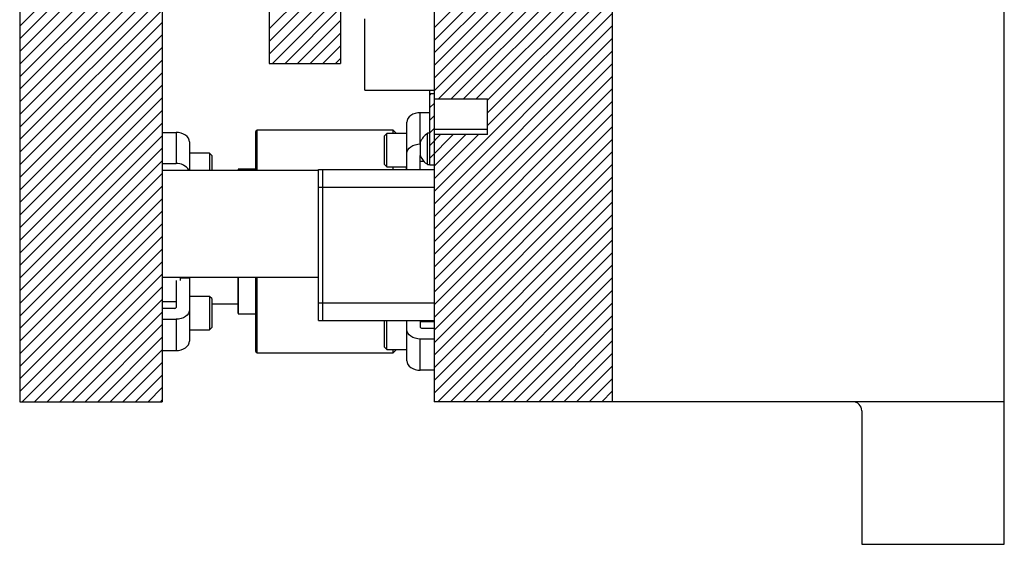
# Model space of a CAD drawing. Header units: inches. Extents: x 1694 to 2505, y -239 to -56.
# Tile 92 of 179: x 1796.72 to 1810.53, y -168.6 to -161.24. Entities that reach past the tile are written whole.
import ezdxf

# ---------------------------------------------------------------- set-up
doc = ezdxf.new("R2010")
doc.units = ezdxf.units.IN
doc.header["$LTSCALE"] = 0.5
doc.header["$MEASUREMENT"] = 0
doc.layers.add('SID-M-F', color=202, linetype='Continuous')
doc.layers.add('SID-M-S', color=105, linetype='Continuous')

msp = doc.modelspace()

# ---------------------------------------------------------------- linework, layer by layer
at = {"layer": 'SID-M-F', "linetype": 'Continuous'}
for p, q in [((1802.52877, -161.34973), (1805.02877, -158.84973)), ((1802.52877, -161.5265), (1805.02877, -159.0265)), ((1802.52877, -161.70328), (1805.02877, -159.20328)), ((1802.52877, -161.88006), (1805.02877, -159.38006)), ((1802.52877, -162.05683), (1805.02877, -159.55683)), ((1802.52877, -162.23361), (1805.02877, -159.73361)), ((1802.59007, -162.3491), (1805.02877, -159.91039)), ((1802.76684, -162.3491), (1805.02877, -160.08716)), ((1802.94362, -162.3491), (1805.02877, -160.26394)), ((1803.1204, -162.3491), (1805.02877, -160.44072)), ((1796.71578, -161.32909), (1797.46499, -160.57988)), ((1796.71578, -161.50587), (1797.61944, -160.60221)), ((1796.71578, -161.68264), (1797.79621, -160.60221)), ((1796.71578, -161.85942), (1797.97299, -160.60221)), ((1796.71578, -162.0362), (1798.14977, -160.60221)), ((1796.71578, -162.21297), (1798.32654, -160.60221)), ((1796.71578, -162.38975), (1798.50332, -160.60221)), ((1796.71578, -162.56653), (1798.6801, -160.60221)), ((1796.71578, -162.7433), (1798.85687, -160.60221)), ((1796.71578, -162.92008), (1799.03365, -160.60221)), ((1796.71578, -163.09686), (1799.21043, -160.60221)), ((1800.21578, -161.36462), (1801.04121, -160.53919)), ((1800.21578, -161.5414), (1801.21578, -160.5414)), ((1803.27877, -162.36749), (1805.02877, -160.61749)), ((1800.21578, -161.71818), (1801.21578, -160.71818)), ((1800.26164, -161.8491), (1801.21578, -160.89495)), ((1803.27877, -162.54427), (1805.02877, -160.79427)), ((1803.27877, -162.72105), (1805.02877, -160.97105)), ((1800.43842, -161.8491), (1801.21578, -161.07173)), ((1802.52877, -163.64782), (1805.02877, -161.14782)), ((1796.71578, -163.27363), (1798.71578, -161.27363)), ((1800.61519, -161.8491), (1801.21578, -161.24851)), ((1802.52877, -163.8246), (1805.02877, -161.3246)), ((1796.71578, -163.45041), (1798.71578, -161.45041)), ((1800.79197, -161.8491), (1801.21578, -161.42528)), ((1800.96875, -161.8491), (1801.21578, -161.60206)), ((1802.52877, -164.00138), (1805.02877, -161.50138)), ((1796.71578, -163.62719), (1798.71578, -161.62719)), ((1802.52877, -164.17815), (1805.02877, -161.67815)), ((1796.71578, -163.80396), (1798.71578, -161.80396)), ((1801.14552, -161.8491), (1801.21578, -161.77884)), ((1802.52877, -164.35493), (1805.02877, -161.85493)), ((1796.71578, -163.98074), (1798.71578, -161.98074)), ((1796.71578, -164.15752), (1798.71578, -162.15752)), ((1802.52877, -164.53171), (1805.02877, -162.03171)), ((1802.46877, -162.29361), (1802.48829, -162.2741)), ((1802.52877, -164.70849), (1805.02877, -162.20849)), ((1796.71578, -164.33429), (1798.71578, -162.33429)), ((1802.46877, -162.47039), (1802.52877, -162.41039)), ((1802.52877, -164.88526), (1805.02877, -162.38526)), ((1796.71578, -164.51107), (1798.71578, -162.51107)), ((1802.52877, -165.06204), (1805.02877, -162.56204)), ((1796.71578, -164.68785), (1798.71578, -162.68785)), ((1802.46877, -162.64716), (1802.52877, -162.58716)), ((1802.46877, -162.82394), (1802.52877, -162.76394)), ((1802.46877, -163.00072), (1802.6204, -162.8491)), ((1802.46877, -163.17749), (1802.79717, -162.8491)), ((1802.52877, -165.23882), (1805.02877, -162.73882)), ((1802.52877, -163.29427), (1802.97395, -162.8491)), ((1802.52877, -163.47105), (1803.15073, -162.8491)), ((1796.71578, -164.86462), (1798.71578, -162.86462)), ((1802.52877, -165.41559), (1805.02877, -162.91559)), ((1796.71578, -165.0414), (1798.71578, -163.0414)), ((1802.52877, -165.59237), (1805.02877, -163.09237)), ((1796.71578, -165.21818), (1798.71578, -163.21818)), ((1802.52877, -165.76915), (1805.02877, -163.26915)), ((1796.71578, -165.39495), (1798.71578, -163.39495)), ((1802.52877, -165.94592), (1805.02877, -163.44592)), ((1796.71578, -165.57173), (1798.71578, -163.57173)), ((1802.52877, -166.1227), (1805.02877, -163.6227)), ((1796.71578, -165.74851), (1798.71578, -163.74851)), ((1802.52877, -166.29948), (1805.02877, -163.79948)), ((1796.71578, -165.92528), (1798.71578, -163.92528)), ((1802.52877, -166.47625), (1805.02877, -163.97625)), ((1796.71578, -166.10206), (1798.71578, -164.10206)), ((1802.58271, -166.5991), (1805.02877, -164.15303)), ((1796.71578, -166.27884), (1798.71578, -164.27884)), ((1802.75948, -166.5991), (1805.02877, -164.32981)), ((1796.71578, -166.45561), (1798.71578, -164.45561)), ((1802.93626, -166.5991), (1805.02877, -164.50658)), ((1796.74908, -166.5991), (1798.71578, -164.63239)), ((1803.11304, -166.5991), (1805.02877, -164.68336)), ((1796.92585, -166.5991), (1798.71578, -164.80917)), ((1803.28981, -166.5991), (1805.02877, -164.86014)), ((1797.10263, -166.5991), (1798.71578, -164.98594)), ((1803.46659, -166.5991), (1805.02877, -165.03691)), ((1797.27941, -166.5991), (1798.71578, -165.16272)), ((1797.45618, -166.5991), (1798.71578, -165.3395)), ((1803.64337, -166.5991), (1805.02877, -165.21369)), ((1803.82014, -166.5991), (1805.02877, -165.39047)), ((1797.63296, -166.5991), (1798.71578, -165.51627)), ((1803.99692, -166.5991), (1805.02877, -165.56724)), ((1797.80974, -166.5991), (1798.71578, -165.69305)), ((1804.1737, -166.5991), (1805.02877, -165.74402)), ((1797.98651, -166.5991), (1798.71578, -165.86983)), ((1804.35047, -166.5991), (1805.02877, -165.9208)), ((1798.16329, -166.5991), (1798.71578, -166.0466)), ((1804.52725, -166.5991), (1805.02877, -166.09757)), ((1798.34007, -166.5991), (1798.71578, -166.22338)), ((1804.70403, -166.5991), (1805.02877, -166.27435)), ((1798.51684, -166.5991), (1798.71578, -166.40016)), ((1798.69362, -166.5991), (1798.71578, -166.57693)), ((1804.8808, -166.5991), (1805.02877, -166.45113))]:
    msp.add_line(p, q, dxfattribs=at)
at = {"layer": 'SID-M-S'}
for p, q in [((1810.52877, -168.5991), (1810.52877, -140.5991)), ((1805.02877, -142.5991), (1805.02877, -166.5991)), ((1800.21578, -148.91221), (1800.21578, -161.8491)), ((1802.52877, -150.55014), (1802.52877, -166.5991)), ((1796.71578, -151.19924), (1796.71578, -166.5991)), ((1798.71578, -160.53989), (1798.71578, -166.5991)), ((1801.21578, -160.5116), (1801.21578, -161.8491)), ((1801.55877, -162.2241), (1801.55877, -161.2241)), ((1800.21578, -161.8491), (1801.21578, -161.8491)), ((1801.55877, -162.2241), (1802.52877, -162.2241)), ((1802.46877, -162.2741), (1802.46877, -162.2241)), ((1802.46877, -162.2741), (1802.52877, -162.2741)), ((1802.46877, -163.2741), (1802.46877, -162.2741)), ((1802.52877, -162.3491), (1803.27877, -162.3491)), ((1803.27877, -162.8491), (1803.27877, -162.3491)), ((1802.23077, -162.56461), (1802.20213, -162.58123)), ((1802.26345, -162.55226), (1802.23077, -162.56461)), ((1802.2989, -162.54465), (1802.26345, -162.55226)), ((1802.33577, -162.54208), (1802.2989, -162.54465)), ((1802.33577, -162.98049), (1802.33577, -162.54208)), ((1802.46877, -162.54208), (1802.33577, -162.54208)), ((1802.15041, -162.64966), (1802.14677, -162.67573)), ((1802.14677, -163.3391), (1802.14677, -162.67573)), ((1802.16116, -162.62458), (1802.15041, -162.64966)), ((1802.17863, -162.60148), (1802.16116, -162.62458)), ((1802.20213, -162.58123), (1802.17863, -162.60148)), ((1798.71578, -162.81829), (1798.90878, -162.81829)), ((1798.90878, -162.81829), (1798.90878, -163.2567)), ((1798.94565, -162.82086), (1798.90878, -162.81829)), ((1798.98111, -162.82847), (1798.94565, -162.82086)), ((1799.01378, -162.84082), (1798.98111, -162.82847)), ((1799.04242, -162.85744), (1799.01378, -162.84082)), ((1800.02877, -163.3491), (1800.02877, -162.8066)), ((1801.95527, -162.7866), (1800.04877, -162.7866)), ((1800.04877, -163.3491), (1800.04877, -162.7866)), ((1801.86552, -162.83309), (1801.83427, -162.86434)), ((1802.14677, -162.83309), (1801.86552, -162.83309)), ((1801.86552, -163.30184), (1801.86552, -162.83309)), ((1802.00177, -162.83309), (1801.95527, -162.7866)), ((1801.95527, -162.83309), (1801.95527, -162.7866)), ((1802.46877, -162.8306), (1802.43777, -162.8306)), ((1802.43777, -163.2676), (1802.43777, -162.8306)), ((1803.27877, -162.77883), (1802.52877, -162.77883)), ((1803.27877, -162.8491), (1802.52877, -162.8491)), ((1799.06593, -162.87769), (1799.04242, -162.85744)), ((1799.08339, -162.90079), (1799.06593, -162.87769)), ((1799.09415, -162.92587), (1799.08339, -162.90079)), ((1799.09778, -162.95194), (1799.09415, -162.92587)), ((1799.09778, -162.95194), (1799.09778, -163.3491)), ((1801.83427, -163.27059), (1801.83427, -162.86434)), ((1802.23077, -163.00301), (1802.26345, -162.99066)), ((1802.26345, -162.99066), (1802.2989, -162.98306)), ((1802.2989, -162.98306), (1802.33577, -162.98049)), ((1802.33677, -162.98049), (1802.33577, -162.98049)), ((1802.33677, -163.1466), (1802.33677, -162.9516)), ((1799.37903, -163.1093), (1799.09778, -163.1093)), ((1799.41028, -163.14055), (1799.37903, -163.1093)), ((1799.37903, -163.1093), (1799.37903, -163.3491)), ((1802.14677, -163.11413), (1802.15041, -163.08806)), ((1802.15041, -163.08806), (1802.16116, -163.06299)), ((1802.16116, -163.06299), (1802.17863, -163.03989)), ((1802.17863, -163.03989), (1802.20213, -163.01963)), ((1802.20213, -163.01963), (1802.23077, -163.00301)), ((1798.71578, -163.2567), (1798.90878, -163.2567)), ((1799.41028, -163.14055), (1799.41028, -163.3491)), ((1802.33577, -163.14489), (1802.33611, -163.14248)), ((1802.33577, -163.3391), (1802.33577, -163.14489)), ((1802.33577, -163.22371), (1802.38618, -163.22371)), ((1802.33611, -163.14248), (1802.33677, -163.14077)), ((1802.43777, -163.2676), (1802.46877, -163.2676)), ((1798.71578, -163.3491), (1800.90877, -163.3491)), ((1799.77877, -163.3491), (1799.77877, -163.34134)), ((1800.02877, -163.33347), (1799.78665, -163.33347)), ((1799.78665, -163.3491), (1799.78665, -163.33347)), ((1800.90877, -165.4591), (1800.90877, -163.3391)), ((1800.90877, -163.3391), (1802.52877, -163.3391)), ((1800.96877, -165.4591), (1800.96877, -163.3391)), ((1801.83427, -163.27059), (1801.86552, -163.30184)), ((1801.86552, -163.30184), (1802.14677, -163.30184)), ((1801.95527, -163.3391), (1801.95527, -163.30184)), ((1802.14277, -163.3391), (1802.14277, -163.30184)), ((1802.46877, -163.2741), (1802.52877, -163.2741)), ((1800.90877, -163.5866), (1802.52877, -163.5866)), ((1798.71578, -164.8491), (1800.90877, -164.8491)), ((1798.90878, -164.89459), (1798.90878, -165.27709)), ((1798.96578, -164.8491), (1798.96578, -164.89459)), ((1799.09778, -164.86187), (1798.96578, -164.86187)), ((1799.09778, -164.86187), (1799.09778, -165.74625)), ((1799.77877, -165.35685), (1799.77877, -164.8491)), ((1799.78665, -165.36472), (1799.78665, -164.8491)), ((1800.02877, -165.8916), (1800.02877, -164.8491)), ((1800.04877, -165.9116), (1800.04877, -164.8491)), ((1798.90878, -165.19827), (1798.71578, -165.19827)), ((1799.37903, -165.12014), (1799.09778, -165.12014)), ((1799.41028, -165.15139), (1799.37903, -165.12014)), ((1799.37903, -165.12014), (1799.37903, -165.58889)), ((1799.41028, -165.15139), (1799.41028, -165.55764)), ((1798.89128, -165.28946), (1798.71578, -165.28946)), ((1799.09415, -165.33392), (1799.08339, -165.35899)), ((1799.09778, -165.30785), (1799.09415, -165.33392)), ((1799.41028, -165.2241), (1799.77877, -165.2241)), ((1800.90877, -165.2116), (1802.52877, -165.2116)), ((1798.71578, -165.44149), (1798.90878, -165.44149)), ((1798.94565, -165.43892), (1798.90878, -165.44149)), ((1798.90878, -165.44149), (1798.90878, -165.8799)), ((1798.98111, -165.43132), (1798.94565, -165.43892)), ((1799.01378, -165.41897), (1798.98111, -165.43132)), ((1799.04242, -165.40235), (1799.01378, -165.41897)), ((1799.06593, -165.3821), (1799.04242, -165.40235)), ((1799.08339, -165.35899), (1799.06593, -165.3821)), ((1799.78665, -165.36472), (1800.02877, -165.36472)), ((1800.90877, -165.4591), (1802.52877, -165.4591)), ((1801.83427, -165.83385), (1801.83427, -165.4591)), ((1801.86552, -165.8651), (1801.86552, -165.4591)), ((1802.14677, -166.02246), (1802.14677, -165.4591)), ((1802.33577, -165.4591), (1802.33577, -165.5533)), ((1802.52877, -165.47448), (1802.33577, -165.47448)), ((1799.09778, -165.58889), (1799.37903, -165.58889)), ((1799.37903, -165.58889), (1799.41028, -165.55764)), ((1802.15041, -165.61013), (1802.14677, -165.58406)), ((1802.16116, -165.6352), (1802.15041, -165.61013)), ((1802.35327, -165.56567), (1802.52877, -165.56567)), ((1799.09415, -165.77233), (1799.09778, -165.74625)), ((1802.17863, -165.65831), (1802.16116, -165.6352)), ((1802.20213, -165.67856), (1802.17863, -165.65831)), ((1802.23077, -165.69518), (1802.20213, -165.67856)), ((1802.26345, -165.70753), (1802.23077, -165.69518)), ((1802.2989, -165.71513), (1802.26345, -165.70753)), ((1802.33577, -165.7177), (1802.2989, -165.71513)), ((1802.52877, -165.7177), (1802.33577, -165.7177)), ((1802.33577, -166.15611), (1802.33577, -165.7177)), ((1798.71578, -165.8799), (1798.90878, -165.8799)), ((1798.90878, -165.8799), (1798.94565, -165.87733)), ((1798.94565, -165.87733), (1798.98111, -165.86972)), ((1798.98111, -165.86972), (1799.01378, -165.85737)), ((1799.01378, -165.85737), (1799.04242, -165.84075)), ((1799.04242, -165.84075), (1799.06593, -165.8205)), ((1799.06593, -165.8205), (1799.08339, -165.7974)), ((1799.08339, -165.7974), (1799.09415, -165.77233)), ((1801.83427, -165.83385), (1801.86552, -165.8651)), ((1801.86552, -165.8651), (1802.14677, -165.8651)), ((1801.95527, -165.9116), (1802.00177, -165.8651)), ((1801.95527, -165.9116), (1801.95527, -165.8651)), ((1800.04877, -165.9116), (1801.95527, -165.9116)), ((1802.14677, -166.02246), (1802.15041, -166.04854)), ((1802.15041, -166.04854), (1802.16116, -166.07361)), ((1802.16116, -166.07361), (1802.17863, -166.09671)), ((1802.17863, -166.09671), (1802.20213, -166.11696)), ((1802.20213, -166.11696), (1802.23077, -166.13358)), ((1802.23077, -166.13358), (1802.26345, -166.14593)), ((1802.26345, -166.14593), (1802.2989, -166.15354)), ((1802.2989, -166.15354), (1802.33577, -166.15611)), ((1802.52877, -166.15611), (1802.33577, -166.15611)), ((1796.71578, -166.5991), (1798.71578, -166.5991)), ((1810.52877, -166.5991), (1802.52877, -166.5991)), ((1808.52877, -166.7241), (1808.52877, -168.5991)), ((1808.52877, -168.5991), (1810.52877, -168.5991))]:
    msp.add_line(p, q, dxfattribs=at)
for centre, radius, start, end in [((1800.04877, -162.8066), 0.02, 90, 180), ((1802.58553, -163.05658), 0.27, 123.177536, 157.118233), ((1798.92713, -163.44208), 0.18629, 29.944291, 95.653417), ((1802.58553, -163.04161), 0.27, 202.881767, 236.822464), ((1799.78665, -163.34134), 0.00787, 90, 180), ((1798.89347, -165.274), 0.01562, 261.950533, 348.578246), ((1799.78665, -165.35685), 0.00787, 180, 270), ((1802.35109, -165.55021), 0.01562, 191.421754, 278.049467), ((1800.04877, -165.8916), 0.02, 180, 270), ((1808.40377, -166.7241), 0.125, 0, 90)]:
    msp.add_arc(centre, radius, start, end, dxfattribs=at)

doc.saveas('drawing.dxf')
